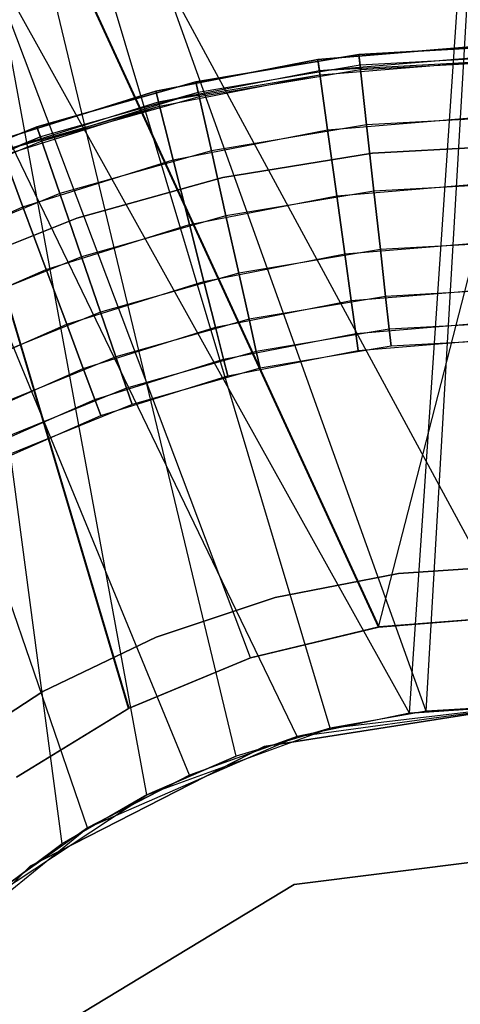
# Model space of a CAD drawing. Extents: x 0.1 to 12.1, y -6 to 6.
# Tile 69 of 181: x 5.885 to 6.042, y 0.193 to 0.545. Entities that reach past the tile are written whole.
import ezdxf

# ---------------------------------------------------------------- set-up
doc = ezdxf.new("R2010")
doc.units = 0
doc.header["$LTSCALE"] = 2.54
doc.layers.get('0').update_dxf_attribs({"linetype": 'CONTINUOUS'})

# ---------------------------------------------------------------- blocks, each defined once
blk = doc.blocks.new('DROPS_COLOR_C_STL')
at = {"color": 0}
for p, q in [((5.92376, 0.29894, 26.50665), (5.73521, 0.93168, 26.4994)), ((5.96734, 0.317, 26.50748), (5.73521, 0.93168, 26.4994)), ((5.92376, 0.29894, 26.50665), (5.73521, 0.93168, 26.4994)), ((5.96734, 0.317, 26.50748), (5.73521, 0.93168, 26.4994)), ((6.01297, 0.32797, 26.50801), (5.73521, 0.93168, 26.4994)), ((6.01297, 0.32797, 26.50801), (5.73521, 0.93168, 26.4994)), ((6.06005, 0.33169, 14.5082), (5.73521, 0.93168, 14.51699)), ((6.06005, 0.33169, 14.5082), (5.73521, 0.93168, 14.51699)), ((6.01329, 0.32802, 14.50838), (5.73521, 0.93168, 14.51699)), ((6.01329, 0.32802, 14.50838), (5.73521, 0.93168, 14.51699)), ((5.96734, 0.317, 14.50891), (5.73521, 0.93168, 14.51699)), ((5.924, 0.29907, 14.50974), (5.73521, 0.93168, 14.51699)), ((5.96734, 0.317, 14.50891), (5.73521, 0.93168, 14.51699)), ((5.924, 0.29907, 14.50974), (5.73521, 0.93168, 14.51699)), ((6.01297, 0.32797, 26.50801), (6.16837, 0.93168, 26.50722)), ((6.01297, 0.32797, 26.50801), (6.16837, 0.93168, 26.50722)), ((6.02406, 0.29721, 26.52127), (5.68816, 0.9, 26.53297)), ((6.02406, 0.29721, 26.52127), (5.68816, 0.9, 26.53297)), ((5.98397, 0.28888, 26.52167), (5.68816, 0.9, 26.53297)), ((5.94546, 0.27519, 26.52232), (5.68816, 0.9, 26.53297)), ((5.98397, 0.28888, 26.52167), (5.68816, 0.9, 26.53297)), ((5.94546, 0.27519, 26.52232), (5.68816, 0.9, 26.53297)), ((5.90903, 0.25633, 26.52315), (5.68816, 0.9, 26.53297)), ((5.90903, 0.25633, 26.52315), (5.68816, 0.9, 26.53297)), ((6.03009, 0.29797, 35.52583), (5.81374, 0.9, 35.53357)), ((5.99572, 0.29191, 35.52628), (5.81374, 0.9, 35.53357)), ((6.03009, 0.29797, 35.52583), (5.81374, 0.9, 35.53357)), ((5.99572, 0.29191, 35.52628), (5.81374, 0.9, 35.53357)), ((5.96223, 0.28188, 35.527), (5.81374, 0.9, 35.53357)), ((5.96223, 0.28188, 35.527), (5.81374, 0.9, 35.53357)), ((5.93027, 0.26809, 35.52795), (5.81374, 0.9, 35.53357)), ((5.89998, 0.2506, 35.52908), (5.81374, 0.9, 35.53357)), ((5.93027, 0.26809, 35.52795), (5.81374, 0.9, 35.53357)), ((5.89998, 0.2506, 35.52908), (5.81374, 0.9, 35.53357)), ((6.02406, 0.29721, 26.52127), (6.06491, 0.9, 26.52113)), ((6.02406, 0.29721, 26.52127), (6.06491, 0.9, 26.52113)), ((6.03009, 0.29797, 35.52583), (6.06491, 0.9, 35.52568)), ((6.03009, 0.29797, 35.52583), (6.06491, 0.9, 35.52568)), ((6.05015, 0.5353, 11), (5.99135, 0.53042, 11)), ((5.99135, 0.53042, 11.1), (6.05015, 0.5353, 11.1)), ((6.05015, 0.5353, 10.889), (5.99135, 0.53042, 10.889)), ((5.99135, 0.53042, 11.1), (6.05015, 0.5353, 11.1)), ((6.05015, 0.5353, 10.889), (5.99135, 0.53042, 10.889)), ((5.99135, 0.53042, 10.989), (6.05015, 0.5353, 10.989)), ((5.99135, 0.53042, 10.989), (6.05015, 0.5353, 10.989)), ((6.05015, 0.5353, 11), (5.99135, 0.53042, 11)), ((6.006, 0.53225, 164.4), (6.06491, 0.5355, 164.4)), ((6.06491, 0.5355, 164.3), (6.006, 0.53225, 164.3)), ((6.006, 0.53225, 164.511), (6.06491, 0.5355, 164.511)), ((6.06491, 0.5355, 164.3), (6.006, 0.53225, 164.3)), ((6.006, 0.53225, 164.511), (6.06491, 0.5355, 164.511)), ((6.06491, 0.5355, 164.411), (6.006, 0.53225, 164.411)), ((6.06491, 0.5355, 164.411), (6.006, 0.53225, 164.411)), ((6.006, 0.53225, 164.4), (6.06491, 0.5355, 164.4)), ((5.99135, 0.53042, 11), (5.93345, 0.51911, 11)), ((5.93345, 0.51911, 11.1), (5.99135, 0.53042, 11.1)), ((5.99135, 0.53042, 10.889), (5.93345, 0.51911, 10.889)), ((5.93345, 0.51911, 11.1), (5.99135, 0.53042, 11.1)), ((5.99135, 0.53042, 10.889), (5.93345, 0.51911, 10.889)), ((5.93345, 0.51911, 10.989), (5.99135, 0.53042, 10.989)), ((5.93345, 0.51911, 10.989), (5.99135, 0.53042, 10.989)), ((5.99135, 0.53042, 11), (5.93345, 0.51911, 11)), ((5.9478, 0.52254, 164.4), (6.006, 0.53225, 164.4)), ((6.006, 0.53225, 164.3), (5.9478, 0.52254, 164.3)), ((5.9478, 0.52254, 164.511), (6.006, 0.53225, 164.511)), ((6.006, 0.53225, 164.3), (5.9478, 0.52254, 164.3)), ((5.9478, 0.52254, 164.511), (6.006, 0.53225, 164.511)), ((6.006, 0.53225, 164.411), (5.9478, 0.52254, 164.411)), ((6.006, 0.53225, 164.411), (5.9478, 0.52254, 164.411)), ((5.9478, 0.52254, 164.4), (6.006, 0.53225, 164.4)), ((5.99482, 0.50542, 11.09694), (5.99135, 0.53042, 11.1)), ((5.99482, 0.50542, 11.09694), (5.99135, 0.53042, 11.1)), ((5.99135, 0.53042, 10.889), (5.99482, 0.50542, 10.89207)), ((5.99135, 0.53042, 10.889), (5.99482, 0.50542, 10.89207)), ((5.99189, 0.52657, 10.99061), (5.99135, 0.53042, 10.989)), ((5.99189, 0.52657, 10.99061), (5.99135, 0.53042, 10.989)), ((5.99135, 0.53042, 11), (5.99189, 0.52657, 10.99839)), ((5.99135, 0.53042, 11), (5.99189, 0.52657, 10.99839)), ((5.99189, 0.52657, 10.99061), (6.05026, 0.53141, 10.99061)), ((5.99189, 0.52657, 10.99061), (6.05026, 0.53141, 10.99061)), ((5.99189, 0.52657, 10.99839), (6.05026, 0.53141, 10.99839)), ((5.99189, 0.52657, 10.99839), (6.05026, 0.53141, 10.99839)), ((6.00877, 0.50716, 164.30306), (6.006, 0.53225, 164.3)), ((6.00877, 0.50716, 164.30306), (6.006, 0.53225, 164.3)), ((6.006, 0.53225, 164.511), (6.00877, 0.50716, 164.50793)), ((6.006, 0.53225, 164.511), (6.00877, 0.50716, 164.50793)), ((6.006, 0.53225, 164.411), (6.00642, 0.52838, 164.40939)), ((6.006, 0.53225, 164.411), (6.00642, 0.52838, 164.40939)), ((6.00642, 0.52838, 164.40161), (6.006, 0.53225, 164.4)), ((6.00642, 0.52838, 164.40161), (6.006, 0.53225, 164.4)), ((6.06491, 0.53161, 164.40939), (6.00642, 0.52838, 164.40939)), ((6.06491, 0.53161, 164.40939), (6.00642, 0.52838, 164.40939)), ((6.06491, 0.53161, 164.40161), (6.00642, 0.52838, 164.40161)), ((6.00642, 0.52838, 164.40939), (5.94865, 0.51874, 164.40939)), ((6.00642, 0.52838, 164.40939), (5.94865, 0.51874, 164.40939)), ((6.00642, 0.52838, 164.40161), (5.94865, 0.51874, 164.40161)), ((6.00642, 0.52838, 164.40161), (5.94865, 0.51874, 164.40161)), ((5.99189, 0.52657, 10.99839), (6.0503, 0.5298, 10.9945)), ((5.99211, 0.52498, 10.9945), (6.0503, 0.5298, 10.9945)), ((6.00642, 0.52838, 164.40939), (6.0066, 0.52678, 164.40551)), ((6.00642, 0.52838, 164.40939), (6.0066, 0.52678, 164.40551)), ((6.0066, 0.52678, 164.40551), (6.00642, 0.52838, 164.40161)), ((6.06491, 0.53, 164.40551), (6.0066, 0.52678, 164.40551)), ((5.9344, 0.51534, 10.99061), (5.99189, 0.52657, 10.99061)), ((5.9344, 0.51534, 10.99061), (5.99189, 0.52657, 10.99061)), ((5.9344, 0.51534, 10.99839), (5.99189, 0.52657, 10.99839)), ((5.9344, 0.51534, 10.99839), (5.99189, 0.52657, 10.99839)), ((5.9344, 0.51534, 10.99839), (5.99211, 0.52498, 10.9945)), ((5.9348, 0.51378, 10.9945), (5.99211, 0.52498, 10.9945)), ((6.0066, 0.52678, 164.40551), (5.94901, 0.51717, 164.40551)), ((6.0066, 0.52678, 164.40551), (5.94901, 0.51717, 164.40551)), ((5.99211, 0.52498, 10.9945), (5.99189, 0.52657, 10.99061)), ((5.99211, 0.52498, 10.9945), (5.99189, 0.52657, 10.99061)), ((5.99189, 0.52657, 10.99839), (5.99211, 0.52498, 10.9945)), ((5.89103, 0.50649, 164.4), (5.9478, 0.52254, 164.4)), ((5.9478, 0.52254, 164.3), (5.89103, 0.50649, 164.3)), ((5.89103, 0.50649, 164.511), (5.9478, 0.52254, 164.511)), ((5.9478, 0.52254, 164.3), (5.89103, 0.50649, 164.3)), ((5.89103, 0.50649, 164.511), (5.9478, 0.52254, 164.511)), ((5.9478, 0.52254, 164.411), (5.89103, 0.50649, 164.411)), ((5.9478, 0.52254, 164.411), (5.89103, 0.50649, 164.411)), ((5.89103, 0.50649, 164.4), (5.9478, 0.52254, 164.4)), ((5.95332, 0.4979, 164.30306), (5.9478, 0.52254, 164.3)), ((5.95332, 0.4979, 164.30306), (5.9478, 0.52254, 164.3)), ((5.9478, 0.52254, 164.511), (5.95332, 0.4979, 164.50793)), ((5.9478, 0.52254, 164.511), (5.95332, 0.4979, 164.50793)), ((5.94865, 0.51874, 164.40939), (5.9478, 0.52254, 164.411)), ((5.94865, 0.51874, 164.40939), (5.9478, 0.52254, 164.411)), ((5.9478, 0.52254, 164.4), (5.94865, 0.51874, 164.40161)), ((5.9478, 0.52254, 164.4), (5.94865, 0.51874, 164.40161)), ((5.93345, 0.51911, 11), (5.87714, 0.5015, 11)), ((5.87714, 0.5015, 11.1), (5.93345, 0.51911, 11.1)), ((5.93345, 0.51911, 10.889), (5.87714, 0.5015, 10.889)), ((5.87714, 0.5015, 11.1), (5.93345, 0.51911, 11.1)), ((5.93345, 0.51911, 10.889), (5.87714, 0.5015, 10.889)), ((5.87714, 0.5015, 10.989), (5.93345, 0.51911, 10.989)), ((5.87714, 0.5015, 10.989), (5.93345, 0.51911, 10.989)), ((5.93345, 0.51911, 11), (5.87714, 0.5015, 11)), ((5.94865, 0.51874, 164.40939), (5.89229, 0.50281, 164.40939)), ((5.94865, 0.51874, 164.40939), (5.89229, 0.50281, 164.40939)), ((5.94865, 0.51874, 164.40161), (5.89229, 0.50281, 164.40161)), ((5.94865, 0.51874, 164.40161), (5.89229, 0.50281, 164.40161)), ((5.94865, 0.51874, 164.40161), (5.89282, 0.50128, 164.40551)), ((5.94901, 0.51717, 164.40551), (5.89282, 0.50128, 164.40551)), ((5.93965, 0.49464, 11.09694), (5.93345, 0.51911, 11.1)), ((5.93965, 0.49464, 11.09694), (5.93345, 0.51911, 11.1)), ((5.93345, 0.51911, 10.889), (5.93965, 0.49464, 10.89207)), ((5.93345, 0.51911, 10.889), (5.93965, 0.49464, 10.89207)), ((5.9344, 0.51534, 10.99061), (5.93345, 0.51911, 10.989)), ((5.9344, 0.51534, 10.99061), (5.93345, 0.51911, 10.989)), ((5.93345, 0.51911, 11), (5.9344, 0.51534, 10.99839)), ((5.93345, 0.51911, 11), (5.9344, 0.51534, 10.99839)), ((5.94901, 0.51717, 164.40551), (5.94865, 0.51874, 164.40939)), ((5.94901, 0.51717, 164.40551), (5.94865, 0.51874, 164.40939)), ((5.94865, 0.51874, 164.40161), (5.94901, 0.51717, 164.40551)), ((5.8785, 0.49786, 10.99061), (5.9344, 0.51534, 10.99061)), ((5.8785, 0.49786, 10.99061), (5.9344, 0.51534, 10.99061)), ((5.8785, 0.49786, 10.99839), (5.9344, 0.51534, 10.99839)), ((5.8785, 0.49786, 10.99839), (5.9344, 0.51534, 10.99839)), ((5.8785, 0.49786, 10.99839), (5.9348, 0.51378, 10.9945)), ((5.87907, 0.49635, 10.9945), (5.9348, 0.51378, 10.9945)), ((5.9348, 0.51378, 10.9945), (5.9344, 0.51534, 10.99061)), ((5.9348, 0.51378, 10.9945), (5.9344, 0.51534, 10.99061)), ((5.9344, 0.51534, 10.99839), (5.9348, 0.51378, 10.9945)), ((5.99482, 0.50542, 11.09694), (6.05085, 0.51006, 11.09694)), ((5.99482, 0.50542, 11.09694), (6.05085, 0.51006, 11.09694)), ((5.99482, 0.50542, 10.89207), (6.05085, 0.51006, 10.89207)), ((5.99482, 0.50542, 10.89207), (6.05085, 0.51006, 10.89207)), ((6.06491, 0.51025, 164.30306), (6.00877, 0.50716, 164.30306)), ((6.06491, 0.51025, 164.30306), (6.00877, 0.50716, 164.30306)), ((6.06491, 0.51025, 164.50793), (6.00877, 0.50716, 164.50793)), ((6.06491, 0.51025, 164.50793), (6.00877, 0.50716, 164.50793)), ((5.83637, 0.48428, 164.4), (5.89103, 0.50649, 164.4)), ((5.89103, 0.50649, 164.3), (5.83637, 0.48428, 164.3)), ((5.83637, 0.48428, 164.511), (5.89103, 0.50649, 164.511)), ((5.89103, 0.50649, 164.3), (5.83637, 0.48428, 164.3)), ((5.83637, 0.48428, 164.511), (5.89103, 0.50649, 164.511)), ((5.89103, 0.50649, 164.411), (5.83637, 0.48428, 164.411)), ((5.89103, 0.50649, 164.411), (5.83637, 0.48428, 164.411)), ((5.83637, 0.48428, 164.4), (5.89103, 0.50649, 164.4)), ((5.89923, 0.48261, 164.30306), (5.89103, 0.50649, 164.3)), ((5.89923, 0.48261, 164.30306), (5.89103, 0.50649, 164.3)), ((5.89103, 0.50649, 164.511), (5.89923, 0.48261, 164.50793)), ((5.89103, 0.50649, 164.511), (5.89923, 0.48261, 164.50793)), ((5.89229, 0.50281, 164.40939), (5.89103, 0.50649, 164.411)), ((5.89229, 0.50281, 164.40939), (5.89103, 0.50649, 164.411)), ((5.89103, 0.50649, 164.4), (5.89229, 0.50281, 164.40161)), ((5.89103, 0.50649, 164.4), (5.89229, 0.50281, 164.40161)), ((6.00877, 0.50716, 164.30306), (5.95332, 0.4979, 164.30306)), ((6.00877, 0.50716, 164.30306), (5.95332, 0.4979, 164.30306)), ((6.00877, 0.50716, 164.50793), (5.95332, 0.4979, 164.50793)), ((6.00877, 0.50716, 164.50793), (5.95332, 0.4979, 164.50793)), ((6.01139, 0.48352, 164.31208), (6.00877, 0.50716, 164.30306)), ((6.01139, 0.48352, 164.31208), (6.00877, 0.50716, 164.30306)), ((6.00877, 0.50716, 164.50793), (6.01139, 0.48352, 164.49891)), ((6.00877, 0.50716, 164.50793), (6.01139, 0.48352, 164.49891)), ((5.89229, 0.50281, 164.40939), (5.83803, 0.48077, 164.40939)), ((5.89229, 0.50281, 164.40939), (5.83803, 0.48077, 164.40939)), ((5.89229, 0.50281, 164.40161), (5.83803, 0.48077, 164.40161)), ((5.89229, 0.50281, 164.40161), (5.83803, 0.48077, 164.40161)), ((5.89229, 0.50281, 164.40161), (5.83871, 0.47931, 164.40551)), ((5.89282, 0.50128, 164.40551), (5.89229, 0.50281, 164.40939)), ((5.89282, 0.50128, 164.40551), (5.89229, 0.50281, 164.40939)), ((5.89229, 0.50281, 164.40161), (5.89282, 0.50128, 164.40551)), ((5.93965, 0.49464, 11.09694), (5.99482, 0.50542, 11.09694)), ((5.93965, 0.49464, 11.09694), (5.99482, 0.50542, 11.09694)), ((5.93965, 0.49464, 10.89207), (5.99482, 0.50542, 10.89207)), ((5.93965, 0.49464, 10.89207), (5.99482, 0.50542, 10.89207)), ((5.99809, 0.48186, 11.08792), (5.99482, 0.50542, 11.09694)), ((5.99809, 0.48186, 11.08792), (5.99482, 0.50542, 11.09694)), ((5.99482, 0.50542, 10.89207), (5.99809, 0.48186, 10.90108)), ((5.99482, 0.50542, 10.89207), (5.99809, 0.48186, 10.90108)), ((5.89282, 0.50128, 164.40551), (5.83871, 0.47931, 164.40551)), ((5.88599, 0.47786, 11.09694), (5.87714, 0.5015, 11.1)), ((5.88599, 0.47786, 11.09694), (5.87714, 0.5015, 11.1)), ((5.87714, 0.5015, 10.889), (5.88599, 0.47786, 10.89207)), ((5.87714, 0.5015, 10.889), (5.88599, 0.47786, 10.89207)), ((6.06491, 0.5, 35.52113), (6.01085, 0.49707, 35.52113)), ((6.01085, 0.49707, 32.52113), (6.06491, 0.5, 32.52113)), ((6.06491, 0.5, 35.52113), (6.01085, 0.49707, 35.52113)), ((6.01085, 0.49707, 32.52113), (6.06491, 0.5, 32.52113)), ((6.06491, 0.5, 15.10455), (6.01085, 0.49707, 15.10455)), ((6.01085, 0.49707, 12.10455), (6.06491, 0.5, 12.10455)), ((6.06491, 0.5, 15.10455), (6.01085, 0.49707, 15.10455)), ((6.01085, 0.49707, 12.10455), (6.06491, 0.5, 12.10455)), ((5.95332, 0.4979, 164.30306), (5.89923, 0.48261, 164.30306)), ((5.95332, 0.4979, 164.30306), (5.89923, 0.48261, 164.30306)), ((5.95332, 0.4979, 164.50793), (5.89923, 0.48261, 164.50793)), ((5.95332, 0.4979, 164.50793), (5.89923, 0.48261, 164.50793)), ((5.95852, 0.4747, 164.31208), (5.95332, 0.4979, 164.30306)), ((5.95852, 0.4747, 164.31208), (5.95332, 0.4979, 164.30306)), ((5.95332, 0.4979, 164.50793), (5.95852, 0.4747, 164.49891)), ((5.95332, 0.4979, 164.50793), (5.95852, 0.4747, 164.49891)), ((6.01085, 0.49707, 35.52113), (5.95742, 0.48831, 35.52113)), ((5.95742, 0.48831, 32.52113), (6.01085, 0.49707, 32.52113)), ((6.01085, 0.49707, 35.52113), (5.95742, 0.48831, 35.52113)), ((5.95742, 0.48831, 32.52113), (6.01085, 0.49707, 32.52113)), ((6.01085, 0.49707, 15.10455), (5.95742, 0.48831, 15.10455)), ((5.95742, 0.48831, 12.10455), (6.01085, 0.49707, 12.10455)), ((6.01085, 0.49707, 15.10455), (5.95742, 0.48831, 15.10455)), ((5.95742, 0.48831, 12.10455), (6.01085, 0.49707, 12.10455)), ((6.01085, 0.49707, 35.52113), (6.01085, 0.49707, 32.52113)), ((6.01085, 0.49707, 35.52113), (6.01085, 0.49707, 32.52113)), ((6.01085, 0.49707, 15.10455), (6.01085, 0.49707, 12.10455)), ((6.01085, 0.49707, 15.10455), (6.01085, 0.49707, 12.10455)), ((5.88599, 0.47786, 11.09694), (5.93965, 0.49464, 11.09694)), ((5.88599, 0.47786, 11.09694), (5.93965, 0.49464, 11.09694)), ((5.88599, 0.47786, 10.89207), (5.93965, 0.49464, 10.89207)), ((5.88599, 0.47786, 10.89207), (5.93965, 0.49464, 10.89207)), ((5.94548, 0.47159, 11.08792), (5.93965, 0.49464, 11.09694)), ((5.94548, 0.47159, 11.08792), (5.93965, 0.49464, 11.09694)), ((5.93965, 0.49464, 10.89207), (5.94548, 0.47159, 10.90108)), ((5.93965, 0.49464, 10.89207), (5.94548, 0.47159, 10.90108)), ((5.95742, 0.48831, 35.52113), (5.90526, 0.47383, 35.52113)), ((5.90526, 0.47383, 32.52113), (5.95742, 0.48831, 32.52113)), ((5.95742, 0.48831, 35.52113), (5.90526, 0.47383, 35.52113)), ((5.90526, 0.47383, 32.52113), (5.95742, 0.48831, 32.52113)), ((5.95742, 0.48831, 15.10455), (5.90526, 0.47383, 15.10455)), ((5.90526, 0.47383, 12.10455), (5.95742, 0.48831, 12.10455)), ((5.95742, 0.48831, 15.10455), (5.90526, 0.47383, 15.10455)), ((5.90526, 0.47383, 12.10455), (5.95742, 0.48831, 12.10455)), ((5.95742, 0.48831, 35.52113), (5.95742, 0.48831, 32.52113)), ((5.95742, 0.48831, 35.52113), (5.95742, 0.48831, 32.52113)), ((5.95742, 0.48831, 15.10455), (5.95742, 0.48831, 12.10455)), ((5.95742, 0.48831, 15.10455), (5.95742, 0.48831, 12.10455)), ((5.99809, 0.48186, 11.08792), (6.0515, 0.48629, 11.08792)), ((5.99809, 0.48186, 11.08792), (6.0515, 0.48629, 11.08792)), ((5.99809, 0.48186, 10.90108), (6.0515, 0.48629, 10.90108)), ((5.99809, 0.48186, 10.90108), (6.0515, 0.48629, 10.90108)), ((6.06491, 0.48647, 164.31208), (6.01139, 0.48352, 164.31208)), ((6.06491, 0.48647, 164.31208), (6.01139, 0.48352, 164.31208)), ((6.06491, 0.48647, 164.49891), (6.01139, 0.48352, 164.49891)), ((6.06491, 0.48647, 164.49891), (6.01139, 0.48352, 164.49891)), ((5.89923, 0.48261, 164.30306), (5.84714, 0.46145, 164.30306)), ((5.89923, 0.48261, 164.30306), (5.84714, 0.46145, 164.30306)), ((5.89923, 0.48261, 164.50793), (5.84714, 0.46145, 164.50793)), ((5.89923, 0.48261, 164.50793), (5.84714, 0.46145, 164.50793)), ((5.90695, 0.46011, 164.31208), (5.89923, 0.48261, 164.30306)), ((5.90695, 0.46011, 164.31208), (5.89923, 0.48261, 164.30306)), ((5.89923, 0.48261, 164.50793), (5.90695, 0.46011, 164.49891)), ((5.89923, 0.48261, 164.50793), (5.90695, 0.46011, 164.49891)), ((5.94548, 0.47159, 11.08792), (5.99809, 0.48186, 11.08792)), ((5.94548, 0.47159, 11.08792), (5.99809, 0.48186, 11.08792)), ((5.94548, 0.47159, 10.90108), (5.99809, 0.48186, 10.90108)), ((5.94548, 0.47159, 10.90108), (5.99809, 0.48186, 10.90108)), ((6.01139, 0.48352, 164.31208), (5.95852, 0.4747, 164.31208)), ((6.01139, 0.48352, 164.31208), (5.95852, 0.4747, 164.31208)), ((6.01139, 0.48352, 164.49891), (5.95852, 0.4747, 164.49891)), ((6.01139, 0.48352, 164.49891), (5.95852, 0.4747, 164.49891)), ((6.00096, 0.46113, 11.07347), (5.99809, 0.48186, 11.08792)), ((6.00096, 0.46113, 11.07347), (5.99809, 0.48186, 11.08792)), ((5.99809, 0.48186, 10.90108), (6.00096, 0.46113, 10.91553)), ((5.99809, 0.48186, 10.90108), (6.00096, 0.46113, 10.91553)), ((6.01369, 0.46272, 164.32654), (6.01139, 0.48352, 164.31208)), ((6.01369, 0.46272, 164.32654), (6.01139, 0.48352, 164.31208)), ((6.01139, 0.48352, 164.49891), (6.01369, 0.46272, 164.48447)), ((6.01139, 0.48352, 164.49891), (6.01369, 0.46272, 164.48447)), ((5.83451, 0.45527, 11.09694), (5.88599, 0.47786, 11.09694)), ((5.83451, 0.45527, 11.09694), (5.88599, 0.47786, 11.09694)), ((5.83451, 0.45527, 10.89207), (5.88599, 0.47786, 10.89207)), ((5.83451, 0.45527, 10.89207), (5.88599, 0.47786, 10.89207)), ((5.89433, 0.45559, 11.08792), (5.88599, 0.47786, 11.09694)), ((5.89433, 0.45559, 11.08792), (5.88599, 0.47786, 11.09694)), ((5.88599, 0.47786, 10.89207), (5.89433, 0.45559, 10.90108)), ((5.88599, 0.47786, 10.89207), (5.89433, 0.45559, 10.90108)), ((5.95852, 0.4747, 164.31208), (5.90695, 0.46011, 164.31208)), ((5.95852, 0.4747, 164.31208), (5.90695, 0.46011, 164.31208)), ((5.95852, 0.4747, 164.49891), (5.90695, 0.46011, 164.49891)), ((5.95852, 0.4747, 164.49891), (5.90695, 0.46011, 164.49891)), ((5.9631, 0.45427, 164.32654), (5.95852, 0.4747, 164.31208)), ((5.9631, 0.45427, 164.32654), (5.95852, 0.4747, 164.31208)), ((5.95852, 0.4747, 164.49891), (5.9631, 0.45427, 164.48447)), ((5.95852, 0.4747, 164.49891), (5.9631, 0.45427, 164.48447)), ((5.90526, 0.47383, 35.52113), (5.85496, 0.45379, 35.52113)), ((5.85496, 0.45379, 32.52113), (5.90526, 0.47383, 32.52113)), ((5.90526, 0.47383, 35.52113), (5.85496, 0.45379, 35.52113)), ((5.85496, 0.45379, 32.52113), (5.90526, 0.47383, 32.52113)), ((5.90526, 0.47383, 15.10455), (5.85496, 0.45379, 15.10455)), ((5.85496, 0.45379, 12.10455), (5.90526, 0.47383, 12.10455)), ((5.90526, 0.47383, 15.10455), (5.85496, 0.45379, 15.10455)), ((5.85496, 0.45379, 12.10455), (5.90526, 0.47383, 12.10455)), ((5.89433, 0.45559, 11.08792), (5.94548, 0.47159, 11.08792)), ((5.89433, 0.45559, 11.08792), (5.94548, 0.47159, 11.08792)), ((5.89433, 0.45559, 10.90108), (5.94548, 0.47159, 10.90108)), ((5.89433, 0.45559, 10.90108), (5.94548, 0.47159, 10.90108)), ((5.90526, 0.47383, 35.52113), (5.90526, 0.47383, 32.52113)), ((5.90526, 0.47383, 35.52113), (5.90526, 0.47383, 32.52113)), ((5.90526, 0.47383, 15.10455), (5.90526, 0.47383, 12.10455)), ((5.90526, 0.47383, 15.10455), (5.90526, 0.47383, 12.10455)), ((5.95062, 0.4513, 11.07347), (5.94548, 0.47159, 11.08792)), ((5.95062, 0.4513, 11.07347), (5.94548, 0.47159, 11.08792)), ((5.94548, 0.47159, 10.90108), (5.95062, 0.4513, 10.91553)), ((5.94548, 0.47159, 10.90108), (5.95062, 0.4513, 10.91553)), ((6.00096, 0.46113, 11.07347), (6.05208, 0.46536, 11.07347)), ((6.00096, 0.46113, 11.07347), (6.05208, 0.46536, 11.07347)), ((6.00096, 0.46113, 10.91553), (6.05208, 0.46536, 10.91553)), ((6.00096, 0.46113, 10.91553), (6.05208, 0.46536, 10.91553)), ((6.06491, 0.46554, 164.32654), (6.01369, 0.46272, 164.32654)), ((6.06491, 0.46554, 164.32654), (6.01369, 0.46272, 164.32654)), ((6.06491, 0.46554, 164.48447), (6.01369, 0.46272, 164.48447)), ((6.06491, 0.46554, 164.48447), (6.01369, 0.46272, 164.48447)), ((5.95062, 0.4513, 11.07347), (6.00096, 0.46113, 11.07347)), ((5.95062, 0.4513, 11.07347), (6.00096, 0.46113, 11.07347)), ((5.95062, 0.4513, 10.91553), (6.00096, 0.46113, 10.91553)), ((5.95062, 0.4513, 10.91553), (6.00096, 0.46113, 10.91553)), ((6.01369, 0.46272, 164.32654), (5.9631, 0.45427, 164.32654)), ((6.01369, 0.46272, 164.32654), (5.9631, 0.45427, 164.32654)), ((6.01369, 0.46272, 164.48447), (5.9631, 0.45427, 164.48447)), ((6.01369, 0.46272, 164.48447), (5.9631, 0.45427, 164.48447)), ((6.00328, 0.44442, 11.05443), (6.00096, 0.46113, 11.07347)), ((6.00328, 0.44442, 11.05443), (6.00096, 0.46113, 11.07347)), ((6.00096, 0.46113, 10.91553), (6.00328, 0.44442, 10.93457)), ((6.00096, 0.46113, 10.91553), (6.00328, 0.44442, 10.93457)), ((6.01555, 0.44595, 164.34557), (6.01369, 0.46272, 164.32654)), ((6.01555, 0.44595, 164.34557), (6.01369, 0.46272, 164.32654)), ((6.01369, 0.46272, 164.48447), (6.01555, 0.44595, 164.46543)), ((6.01369, 0.46272, 164.48447), (6.01555, 0.44595, 164.46543)), ((5.90695, 0.46011, 164.31208), (5.85729, 0.43994, 164.31208)), ((5.90695, 0.46011, 164.31208), (5.85729, 0.43994, 164.31208)), ((5.90695, 0.46011, 164.49891), (5.85729, 0.43994, 164.49891)), ((5.90695, 0.46011, 164.49891), (5.85729, 0.43994, 164.49891)), ((5.91375, 0.44032, 164.32654), (5.90695, 0.46011, 164.31208)), ((5.91375, 0.44032, 164.32654), (5.90695, 0.46011, 164.31208)), ((5.90695, 0.46011, 164.49891), (5.91375, 0.44032, 164.48447)), ((5.90695, 0.46011, 164.49891), (5.91375, 0.44032, 164.48447)), ((5.84525, 0.43406, 11.08792), (5.89433, 0.45559, 11.08792)), ((5.84525, 0.43406, 11.08792), (5.89433, 0.45559, 11.08792)), ((5.84525, 0.43406, 10.90108), (5.89433, 0.45559, 10.90108)), ((5.84525, 0.43406, 10.90108), (5.89433, 0.45559, 10.90108)), ((5.90167, 0.43598, 11.07347), (5.89433, 0.45559, 11.08792)), ((5.90167, 0.43598, 11.07347), (5.89433, 0.45559, 11.08792)), ((5.89433, 0.45559, 10.90108), (5.90167, 0.43598, 10.91553)), ((5.89433, 0.45559, 10.90108), (5.90167, 0.43598, 10.91553)), ((5.9631, 0.45427, 164.32654), (5.91375, 0.44032, 164.32654)), ((5.9631, 0.45427, 164.32654), (5.91375, 0.44032, 164.32654)), ((5.9631, 0.45427, 164.48447), (5.91375, 0.44032, 164.48447)), ((5.9631, 0.45427, 164.48447), (5.91375, 0.44032, 164.48447)), ((5.96679, 0.43782, 164.34557), (5.9631, 0.45427, 164.32654)), ((5.96679, 0.43782, 164.34557), (5.9631, 0.45427, 164.32654)), ((5.9631, 0.45427, 164.48447), (5.96679, 0.43782, 164.46543)), ((5.9631, 0.45427, 164.48447), (5.96679, 0.43782, 164.46543)), ((5.90167, 0.43598, 11.07347), (5.95062, 0.4513, 11.07347)), ((5.90167, 0.43598, 11.07347), (5.95062, 0.4513, 11.07347)), ((5.90167, 0.43598, 10.91553), (5.95062, 0.4513, 10.91553)), ((5.90167, 0.43598, 10.91553), (5.95062, 0.4513, 10.91553)), ((5.95476, 0.43495, 11.05443), (5.95062, 0.4513, 11.07347)), ((5.95476, 0.43495, 11.05443), (5.95062, 0.4513, 11.07347)), ((5.95062, 0.4513, 10.91553), (5.95476, 0.43495, 10.93457)), ((5.95062, 0.4513, 10.91553), (5.95476, 0.43495, 10.93457)), ((6.00328, 0.44442, 11.05443), (6.05254, 0.4485, 11.05443)), ((6.00328, 0.44442, 11.05443), (6.05254, 0.4485, 11.05443)), ((6.00328, 0.44442, 10.93457), (6.05254, 0.4485, 10.93457)), ((6.00328, 0.44442, 10.93457), (6.05254, 0.4485, 10.93457)), ((6.06491, 0.44868, 164.34557), (6.01555, 0.44595, 164.34557)), ((6.06491, 0.44868, 164.34557), (6.01555, 0.44595, 164.34557)), ((6.06491, 0.44868, 164.46543), (6.01555, 0.44595, 164.46543)), ((6.06491, 0.44868, 164.46543), (6.01555, 0.44595, 164.46543)), ((5.95476, 0.43495, 11.05443), (6.00328, 0.44442, 11.05443)), ((5.95476, 0.43495, 11.05443), (6.00328, 0.44442, 11.05443)), ((5.95476, 0.43495, 10.93457), (6.00328, 0.44442, 10.93457)), ((5.95476, 0.43495, 10.93457), (6.00328, 0.44442, 10.93457)), ((6.01555, 0.44595, 164.34557), (5.96679, 0.43782, 164.34557)), ((6.01555, 0.44595, 164.34557), (5.96679, 0.43782, 164.34557)), ((6.01555, 0.44595, 164.46543), (5.96679, 0.43782, 164.46543)), ((6.01555, 0.44595, 164.46543), (5.96679, 0.43782, 164.46543)), ((6.0049, 0.43272, 11.03191), (6.00328, 0.44442, 11.05443)), ((6.0049, 0.43272, 11.03191), (6.00328, 0.44442, 11.05443)), ((6.00328, 0.44442, 10.93457), (6.0049, 0.43272, 10.95709)), ((6.00328, 0.44442, 10.93457), (6.0049, 0.43272, 10.95709)), ((6.01685, 0.4342, 164.36809), (6.01555, 0.44595, 164.34557)), ((6.01685, 0.4342, 164.36809), (6.01555, 0.44595, 164.34557)), ((6.01555, 0.44595, 164.46543), (6.01685, 0.4342, 164.44291)), ((6.01555, 0.44595, 164.46543), (6.01685, 0.4342, 164.44291)), ((5.91375, 0.44032, 164.32654), (5.86622, 0.42101, 164.32654)), ((5.91375, 0.44032, 164.32654), (5.86622, 0.42101, 164.32654)), ((5.91375, 0.44032, 164.48447), (5.86622, 0.42101, 164.48447)), ((5.91375, 0.44032, 164.48447), (5.86622, 0.42101, 164.48447)), ((5.91922, 0.42436, 164.34557), (5.91375, 0.44032, 164.32654)), ((5.91922, 0.42436, 164.34557), (5.91375, 0.44032, 164.32654)), ((5.91375, 0.44032, 164.48447), (5.91922, 0.42436, 164.46543)), ((5.91375, 0.44032, 164.48447), (5.91922, 0.42436, 164.46543)), ((5.8547, 0.41538, 11.07347), (5.90167, 0.43598, 11.07347)), ((5.8547, 0.41538, 11.07347), (5.90167, 0.43598, 11.07347)), ((5.8547, 0.41538, 10.91553), (5.90167, 0.43598, 10.91553)), ((5.8547, 0.41538, 10.91553), (5.90167, 0.43598, 10.91553)), ((5.90758, 0.42019, 11.05443), (5.90167, 0.43598, 11.07347)), ((5.90758, 0.42019, 11.05443), (5.90167, 0.43598, 11.07347)), ((5.90167, 0.43598, 10.91553), (5.90758, 0.42019, 10.93457)), ((5.90167, 0.43598, 10.91553), (5.90758, 0.42019, 10.93457)), ((5.96679, 0.43782, 164.34557), (5.91922, 0.42436, 164.34557)), ((5.96679, 0.43782, 164.34557), (5.91922, 0.42436, 164.34557)), ((5.96679, 0.43782, 164.46543), (5.91922, 0.42436, 164.46543)), ((5.96679, 0.43782, 164.46543), (5.91922, 0.42436, 164.46543)), ((5.96937, 0.42628, 164.36809), (5.96679, 0.43782, 164.34557)), ((5.96937, 0.42628, 164.36809), (5.96679, 0.43782, 164.34557)), ((5.96679, 0.43782, 164.46543), (5.96937, 0.42628, 164.44291)), ((5.96679, 0.43782, 164.46543), (5.96937, 0.42628, 164.44291)), ((6.0049, 0.43272, 11.03191), (6.05287, 0.43669, 11.03191)), ((6.0049, 0.43272, 11.03191), (6.05287, 0.43669, 11.03191)), ((6.0049, 0.43272, 10.95709), (6.05287, 0.43669, 10.95709)), ((6.0049, 0.43272, 10.95709), (6.05287, 0.43669, 10.95709)), ((6.06491, 0.43686, 164.36809), (6.01685, 0.4342, 164.36809)), ((6.06491, 0.43686, 164.36809), (6.01685, 0.4342, 164.36809)), ((6.06491, 0.43686, 164.44291), (6.01685, 0.4342, 164.44291)), ((6.06491, 0.43686, 164.44291), (6.01685, 0.4342, 164.44291)), ((5.90758, 0.42019, 11.05443), (5.95476, 0.43495, 11.05443)), ((5.90758, 0.42019, 11.05443), (5.95476, 0.43495, 11.05443)), ((5.90758, 0.42019, 10.93457), (5.95476, 0.43495, 10.93457)), ((5.90758, 0.42019, 10.93457), (5.95476, 0.43495, 10.93457)), ((5.95766, 0.42349, 11.03191), (5.95476, 0.43495, 11.05443)), ((5.95766, 0.42349, 11.03191), (5.95476, 0.43495, 11.05443)), ((5.95476, 0.43495, 10.93457), (5.95766, 0.42349, 10.95709)), ((5.95476, 0.43495, 10.93457), (5.95766, 0.42349, 10.95709)), ((5.95766, 0.42349, 11.03191), (6.0049, 0.43272, 11.03191)), ((5.95766, 0.42349, 11.03191), (6.0049, 0.43272, 11.03191)), ((5.95766, 0.42349, 10.95709), (6.0049, 0.43272, 10.95709)), ((5.95766, 0.42349, 10.95709), (6.0049, 0.43272, 10.95709)), ((6.01685, 0.4342, 164.36809), (5.96937, 0.42628, 164.36809)), ((6.01685, 0.4342, 164.36809), (5.96937, 0.42628, 164.36809)), ((6.01685, 0.4342, 164.44291), (5.96937, 0.42628, 164.44291)), ((6.01685, 0.4342, 164.44291), (5.96937, 0.42628, 164.44291)), ((6.00574, 0.42669, 11.00722), (6.0049, 0.43272, 11.03191)), ((6.00574, 0.42669, 11.00722), (6.0049, 0.43272, 11.03191)), ((6.0049, 0.43272, 10.95709), (6.00574, 0.42669, 10.98178)), ((6.0049, 0.43272, 10.95709), (6.00574, 0.42669, 10.98178)), ((6.01752, 0.42815, 164.39279), (6.01685, 0.4342, 164.36809)), ((6.01752, 0.42815, 164.39279), (6.01685, 0.4342, 164.36809)), ((6.01685, 0.4342, 164.44291), (6.01752, 0.42815, 164.41821)), ((6.01685, 0.4342, 164.44291), (6.01752, 0.42815, 164.41821)), ((6.00574, 0.42669, 11.00722), (6.05304, 0.43061, 11.00722)), ((6.00574, 0.42669, 10.98178), (6.05304, 0.43061, 10.98178)), ((6.00574, 0.42669, 11.00722), (6.05304, 0.43061, 11.00722)), ((6.00574, 0.42669, 10.98178), (6.05304, 0.43061, 10.98178)), ((6.06491, 0.43077, 164.39279), (6.01752, 0.42815, 164.39279)), ((6.06491, 0.43077, 164.39279), (6.01752, 0.42815, 164.39279)), ((6.06491, 0.43077, 164.41821), (6.01752, 0.42815, 164.41821)), ((6.06491, 0.43077, 164.41821), (6.01752, 0.42815, 164.41821)), ((5.96937, 0.42628, 164.36809), (5.92306, 0.41319, 164.36809)), ((5.96937, 0.42628, 164.36809), (5.92306, 0.41319, 164.36809)), ((5.96937, 0.42628, 164.44291), (5.92306, 0.41319, 164.44291)), ((5.96937, 0.42628, 164.44291), (5.92306, 0.41319, 164.44291)), ((5.95916, 0.41759, 11.00722), (6.00574, 0.42669, 11.00722)), ((5.95916, 0.41759, 10.98178), (6.00574, 0.42669, 10.98178)), ((5.95916, 0.41759, 11.00722), (6.00574, 0.42669, 11.00722)), ((5.95916, 0.41759, 10.98178), (6.00574, 0.42669, 10.98178)), ((5.97071, 0.42034, 164.39279), (5.96937, 0.42628, 164.36809)), ((5.97071, 0.42034, 164.39279), (5.96937, 0.42628, 164.36809)), ((5.96937, 0.42628, 164.44291), (5.97071, 0.42034, 164.41821)), ((5.96937, 0.42628, 164.44291), (5.97071, 0.42034, 164.41821)), ((6.01752, 0.42815, 164.39279), (5.97071, 0.42034, 164.39279)), ((6.01752, 0.42815, 164.41821), (5.97071, 0.42034, 164.41821)), ((6.01752, 0.42815, 164.39279), (5.97071, 0.42034, 164.39279)), ((6.01752, 0.42815, 164.41821), (5.97071, 0.42034, 164.41821)), ((6.00574, 0.42669, 10.98178), (6.00574, 0.42669, 11.00722)), ((6.00574, 0.42669, 10.98178), (6.00574, 0.42669, 11.00722)), ((6.01752, 0.42815, 164.41821), (6.01752, 0.42815, 164.39279)), ((6.01752, 0.42815, 164.41821), (6.01752, 0.42815, 164.39279)), ((5.91922, 0.42436, 164.34557), (5.87342, 0.40576, 164.34557)), ((5.91922, 0.42436, 164.34557), (5.87342, 0.40576, 164.34557)), ((5.91922, 0.42436, 164.46543), (5.87342, 0.40576, 164.46543)), ((5.91922, 0.42436, 164.46543), (5.87342, 0.40576, 164.46543)), ((5.91173, 0.40912, 11.03191), (5.95766, 0.42349, 11.03191)), ((5.91173, 0.40912, 11.03191), (5.95766, 0.42349, 11.03191)), ((5.91173, 0.40912, 10.95709), (5.95766, 0.42349, 10.95709)), ((5.91173, 0.40912, 10.95709), (5.95766, 0.42349, 10.95709)), ((5.92306, 0.41319, 164.36809), (5.91922, 0.42436, 164.34557)), ((5.92306, 0.41319, 164.36809), (5.91922, 0.42436, 164.34557)), ((5.91922, 0.42436, 164.46543), (5.92306, 0.41319, 164.44291)), ((5.91922, 0.42436, 164.46543), (5.92306, 0.41319, 164.44291)), ((5.95916, 0.41759, 11.00722), (5.95766, 0.42349, 11.03191)), ((5.95916, 0.41759, 11.00722), (5.95766, 0.42349, 11.03191)), ((5.95766, 0.42349, 10.95709), (5.95916, 0.41759, 10.98178)), ((5.95766, 0.42349, 10.95709), (5.95916, 0.41759, 10.98178)), ((5.86231, 0.40033, 11.05443), (5.90758, 0.42019, 11.05443)), ((5.86231, 0.40033, 11.05443), (5.90758, 0.42019, 11.05443)), ((5.86231, 0.40033, 10.93457), (5.90758, 0.42019, 10.93457)), ((5.86231, 0.40033, 10.93457), (5.90758, 0.42019, 10.93457)), ((5.91173, 0.40912, 11.03191), (5.90758, 0.42019, 11.05443)), ((5.91173, 0.40912, 11.03191), (5.90758, 0.42019, 11.05443)), ((5.90758, 0.42019, 10.93457), (5.91173, 0.40912, 10.95709)), ((5.90758, 0.42019, 10.93457), (5.91173, 0.40912, 10.95709)), ((5.97071, 0.42034, 164.39279), (5.92504, 0.40743, 164.39279)), ((5.97071, 0.42034, 164.41821), (5.92504, 0.40743, 164.41821)), ((5.97071, 0.42034, 164.39279), (5.92504, 0.40743, 164.39279)), ((5.97071, 0.42034, 164.41821), (5.92504, 0.40743, 164.41821)), ((5.97071, 0.42034, 164.41821), (5.97071, 0.42034, 164.39279)), ((5.97071, 0.42034, 164.41821), (5.97071, 0.42034, 164.39279)), ((5.91386, 0.40342, 11.00722), (5.95916, 0.41759, 11.00722)), ((5.91386, 0.40342, 10.98178), (5.95916, 0.41759, 10.98178)), ((5.91386, 0.40342, 11.00722), (5.95916, 0.41759, 11.00722)), ((5.91386, 0.40342, 10.98178), (5.95916, 0.41759, 10.98178)), ((5.95916, 0.41759, 10.98178), (5.95916, 0.41759, 11.00722)), ((5.95916, 0.41759, 10.98178), (5.95916, 0.41759, 11.00722)), ((5.92306, 0.41319, 164.36809), (5.87847, 0.39507, 164.36809)), ((5.92306, 0.41319, 164.36809), (5.87847, 0.39507, 164.36809)), ((5.92306, 0.41319, 164.44291), (5.87847, 0.39507, 164.44291)), ((5.92306, 0.41319, 164.44291), (5.87847, 0.39507, 164.44291)), ((5.92504, 0.40743, 164.39279), (5.92306, 0.41319, 164.36809)), ((5.92504, 0.40743, 164.39279), (5.92306, 0.41319, 164.36809)), ((5.92306, 0.41319, 164.44291), (5.92504, 0.40743, 164.41821)), ((5.92306, 0.41319, 164.44291), (5.92504, 0.40743, 164.41821)), ((5.86765, 0.38979, 11.03191), (5.91173, 0.40912, 11.03191)), ((5.86765, 0.38979, 11.03191), (5.91173, 0.40912, 11.03191)), ((5.86765, 0.38979, 10.95709), (5.91173, 0.40912, 10.95709)), ((5.86765, 0.38979, 10.95709), (5.91173, 0.40912, 10.95709)), ((5.91386, 0.40342, 11.00722), (5.91173, 0.40912, 11.03191)), ((5.91386, 0.40342, 11.00722), (5.91173, 0.40912, 11.03191)), ((5.91173, 0.40912, 10.95709), (5.91386, 0.40342, 10.98178)), ((5.91173, 0.40912, 10.95709), (5.91386, 0.40342, 10.98178)), ((5.92504, 0.40743, 164.39279), (5.88106, 0.38957, 164.39279)), ((5.92504, 0.40743, 164.41821), (5.88106, 0.38957, 164.41821)), ((5.92504, 0.40743, 164.39279), (5.88106, 0.38957, 164.39279)), ((5.92504, 0.40743, 164.41821), (5.88106, 0.38957, 164.41821)), ((5.92504, 0.40743, 164.41821), (5.92504, 0.40743, 164.39279)), ((5.92504, 0.40743, 164.41821), (5.92504, 0.40743, 164.39279)), ((5.8704, 0.38436, 11.00722), (5.91386, 0.40342, 11.00722)), ((5.8704, 0.38436, 10.98178), (5.91386, 0.40342, 10.98178)), ((5.8704, 0.38436, 11.00722), (5.91386, 0.40342, 11.00722)), ((5.8704, 0.38436, 10.98178), (5.91386, 0.40342, 10.98178)), ((5.91386, 0.40342, 10.98178), (5.91386, 0.40342, 11.00722)), ((5.91386, 0.40342, 10.98178), (5.91386, 0.40342, 11.00722)), ((6.02015, 0.34713, 35.52113), (6.06491, 0.35, 35.52113)), ((6.06491, 0.35, 32.52113), (6.02015, 0.34713, 32.52113)), ((6.06491, 0.35, 32.52113), (6.02015, 0.34713, 32.52113)), ((6.02015, 0.34713, 35.52113), (6.06491, 0.35, 35.52113)), ((6.02015, 0.34713, 15.10455), (6.06491, 0.35, 15.10455)), ((6.06491, 0.35, 12.10455), (6.02015, 0.34713, 12.10455)), ((6.06491, 0.35, 12.10455), (6.02015, 0.34713, 12.10455)), ((6.02015, 0.34713, 15.10455), (6.06491, 0.35, 15.10455)), ((5.97613, 0.33855, 35.52113), (6.02015, 0.34713, 35.52113)), ((6.02015, 0.34713, 32.52113), (5.97613, 0.33855, 32.52113)), ((6.02015, 0.34713, 32.52113), (5.97613, 0.33855, 32.52113)), ((5.97613, 0.33855, 35.52113), (6.02015, 0.34713, 35.52113)), ((5.97613, 0.33855, 15.10455), (6.02015, 0.34713, 15.10455)), ((6.02015, 0.34713, 12.10455), (5.97613, 0.33855, 12.10455)), ((6.02015, 0.34713, 12.10455), (5.97613, 0.33855, 12.10455)), ((5.97613, 0.33855, 15.10455), (6.02015, 0.34713, 15.10455)), ((6.02015, 0.34713, 32.52113), (6.02015, 0.34713, 35.52113)), ((6.02015, 0.34713, 32.52113), (6.02015, 0.34713, 35.52113)), ((6.02015, 0.34713, 12.10455), (6.02015, 0.34713, 15.10455)), ((6.02015, 0.34713, 12.10455), (6.02015, 0.34713, 15.10455)), ((5.93356, 0.32442, 35.52113), (5.97613, 0.33855, 35.52113)), ((5.97613, 0.33855, 32.52113), (5.93356, 0.32442, 32.52113)), ((5.97613, 0.33855, 32.52113), (5.93356, 0.32442, 32.52113)), ((5.93356, 0.32442, 35.52113), (5.97613, 0.33855, 35.52113)), ((5.93356, 0.32442, 15.10455), (5.97613, 0.33855, 15.10455)), ((5.97613, 0.33855, 12.10455), (5.93356, 0.32442, 12.10455)), ((5.97613, 0.33855, 12.10455), (5.93356, 0.32442, 12.10455)), ((5.93356, 0.32442, 15.10455), (5.97613, 0.33855, 15.10455)), ((5.97613, 0.33855, 32.52113), (5.97613, 0.33855, 35.52113)), ((5.97613, 0.33855, 32.52113), (5.97613, 0.33855, 35.52113)), ((5.97613, 0.33855, 12.10455), (5.97613, 0.33855, 15.10455)), ((5.97613, 0.33855, 12.10455), (5.97613, 0.33855, 15.10455)), ((6.01297, 0.32797, 26.50801), (6.06005, 0.33169, 26.50819)), ((6.01297, 0.32797, 26.50801), (6.06005, 0.33169, 26.50819)), ((6.06005, 0.33169, 14.5082), (6.01329, 0.32802, 14.50838)), ((6.06005, 0.33169, 14.5082), (6.01329, 0.32802, 14.50838)), ((6.01329, 0.32802, 14.50838), (5.96734, 0.317, 14.50891)), ((6.01329, 0.32802, 14.50838), (5.96734, 0.317, 14.50891)), ((5.96734, 0.317, 26.50748), (6.01297, 0.32797, 26.50801)), ((5.96734, 0.317, 26.50748), (6.01297, 0.32797, 26.50801)), ((6.01297, 0.32797, 26.50801), (6.01329, 0.32802, 14.50838)), ((6.01297, 0.32797, 26.50801), (6.01329, 0.32802, 14.50838)), ((5.89315, 0.30496, 35.52113), (5.93356, 0.32442, 35.52113)), ((5.93356, 0.32442, 32.52113), (5.89315, 0.30496, 32.52113)), ((5.93356, 0.32442, 32.52113), (5.89315, 0.30496, 32.52113)), ((5.89315, 0.30496, 35.52113), (5.93356, 0.32442, 35.52113)), ((5.89315, 0.30496, 15.10455), (5.93356, 0.32442, 15.10455)), ((5.93356, 0.32442, 12.10455), (5.89315, 0.30496, 12.10455)), ((5.93356, 0.32442, 12.10455), (5.89315, 0.30496, 12.10455)), ((5.89315, 0.30496, 15.10455), (5.93356, 0.32442, 15.10455)), ((5.93356, 0.32442, 32.52113), (5.93356, 0.32442, 35.52113)), ((5.93356, 0.32442, 32.52113), (5.93356, 0.32442, 35.52113)), ((5.93356, 0.32442, 12.10455), (5.93356, 0.32442, 15.10455)), ((5.93356, 0.32442, 12.10455), (5.93356, 0.32442, 15.10455)), ((5.92376, 0.29894, 26.50665), (5.96734, 0.317, 26.50748)), ((5.92376, 0.29894, 26.50665), (5.96734, 0.317, 26.50748)), ((5.96734, 0.317, 14.50891), (5.924, 0.29907, 14.50974)), ((5.96734, 0.317, 14.50891), (5.924, 0.29907, 14.50974)), ((5.96734, 0.317, 26.50748), (5.96734, 0.317, 14.50891)), ((5.96734, 0.317, 26.50748), (5.96734, 0.317, 14.50891)), ((5.85557, 0.28049, 35.52113), (5.89315, 0.30496, 35.52113)), ((5.89315, 0.30496, 32.52113), (5.85557, 0.28049, 32.52113)), ((5.89315, 0.30496, 32.52113), (5.85557, 0.28049, 32.52113)), ((5.85557, 0.28049, 35.52113), (5.89315, 0.30496, 35.52113)), ((5.85557, 0.28049, 15.10455), (5.89315, 0.30496, 15.10455)), ((5.89315, 0.30496, 12.10455), (5.85557, 0.28049, 12.10455)), ((5.89315, 0.30496, 12.10455), (5.85557, 0.28049, 12.10455)), ((5.85557, 0.28049, 15.10455), (5.89315, 0.30496, 15.10455)), ((5.89315, 0.30496, 32.52113), (5.89315, 0.30496, 35.52113)), ((5.89315, 0.30496, 32.52113), (5.89315, 0.30496, 35.52113)), ((5.89315, 0.30496, 12.10455), (5.89315, 0.30496, 15.10455)), ((5.89315, 0.30496, 12.10455), (5.89315, 0.30496, 15.10455)), ((5.924, 0.29907, 14.50974), (5.88371, 0.27439, 14.51079)), ((5.924, 0.29907, 14.50974), (5.88371, 0.27439, 14.51079)), ((5.88371, 0.27439, 26.5056), (5.92376, 0.29894, 26.50665)), ((5.88371, 0.27439, 26.5056), (5.92376, 0.29894, 26.50665)), ((5.92376, 0.29894, 26.50665), (5.924, 0.29907, 14.50974)), ((5.92376, 0.29894, 26.50665), (5.924, 0.29907, 14.50974)), ((5.9722, 0.28532, 12.10455), (6.06491, 0.3, 12.10455)), ((6.06491, 0.3, 11.30455), (5.9722, 0.28532, 11.30455)), ((5.9722, 0.28532, 12.10455), (6.06491, 0.3, 12.10455)), ((6.06491, 0.3, 11.30455), (5.9722, 0.28532, 11.30455)), ((5.98397, 0.28888, 32.52113), (6.06491, 0.3, 32.52113)), ((5.98397, 0.28888, 32.52113), (6.06491, 0.3, 32.52113)), ((5.99572, 0.29191, 39.52568), (6.06491, 0.3, 39.52568)), ((5.99572, 0.29191, 39.52568), (6.06491, 0.3, 39.52568)), ((6.06491, 0.3, 26.52113), (6.02406, 0.29721, 26.52127)), ((6.02406, 0.29721, 26.52127), (6.06491, 0.3, 32.52113)), ((6.06491, 0.3, 26.52113), (6.02406, 0.29721, 26.52127)), ((6.02406, 0.29721, 26.52127), (6.06491, 0.3, 32.52113)), ((6.06491, 0.3, 35.52568), (6.03009, 0.29797, 35.52583)), ((6.03009, 0.29797, 35.52583), (6.06491, 0.3, 39.52568)), ((6.06491, 0.3, 35.52568), (6.03009, 0.29797, 35.52583)), ((6.03009, 0.29797, 35.52583), (6.06491, 0.3, 39.52568)), ((6.02406, 0.29721, 26.52127), (5.98397, 0.28888, 26.52167)), ((6.02406, 0.29721, 26.52127), (5.98397, 0.28888, 26.52167)), ((6.02406, 0.29721, 26.52127), (5.98397, 0.28888, 32.52113)), ((6.02406, 0.29721, 26.52127), (5.98397, 0.28888, 32.52113)), ((6.03009, 0.29797, 35.52583), (5.99572, 0.29191, 35.52628)), ((6.03009, 0.29797, 35.52583), (5.99572, 0.29191, 35.52628)), ((6.03009, 0.29797, 35.52583), (5.99572, 0.29191, 39.52568)), ((6.03009, 0.29797, 35.52583), (5.99572, 0.29191, 39.52568)), ((5.93027, 0.26809, 39.52568), (5.99572, 0.29191, 39.52568)), ((5.93027, 0.26809, 39.52568), (5.99572, 0.29191, 39.52568)), ((5.99572, 0.29191, 35.52628), (5.96223, 0.28188, 35.527)), ((5.99572, 0.29191, 39.52568), (5.96223, 0.28188, 35.527)), ((5.99572, 0.29191, 35.52628), (5.96223, 0.28188, 35.527)), ((5.99572, 0.29191, 39.52568), (5.96223, 0.28188, 35.527)), ((5.99572, 0.29191, 39.52568), (5.99572, 0.29191, 35.52628)), ((5.99572, 0.29191, 39.52568), (5.99572, 0.29191, 35.52628)), ((5.90903, 0.25633, 32.52113), (5.98397, 0.28888, 32.52113)), ((5.90903, 0.25633, 32.52113), (5.98397, 0.28888, 32.52113)), ((5.98397, 0.28888, 26.52167), (5.94546, 0.27519, 26.52232)), ((5.98397, 0.28888, 32.52113), (5.94546, 0.27519, 26.52232)), ((5.98397, 0.28888, 26.52167), (5.94546, 0.27519, 26.52232)), ((5.98397, 0.28888, 32.52113), (5.94546, 0.27519, 26.52232)), ((5.98397, 0.28888, 32.52113), (5.98397, 0.28888, 26.52167)), ((5.98397, 0.28888, 32.52113), (5.98397, 0.28888, 26.52167)), ((5.88857, 0.24271, 12.10455), (5.9722, 0.28532, 12.10455)), ((5.9722, 0.28532, 11.30455), (5.88857, 0.24271, 11.30455)), ((5.88857, 0.24271, 12.10455), (5.9722, 0.28532, 12.10455)), ((5.9722, 0.28532, 11.30455), (5.88857, 0.24271, 11.30455)), ((5.9722, 0.28532, 12.10455), (5.9722, 0.28532, 11.30455)), ((5.9722, 0.28532, 12.10455), (5.9722, 0.28532, 11.30455)), ((5.96223, 0.28188, 35.527), (5.93027, 0.26809, 35.52795)), ((5.93027, 0.26809, 39.52568), (5.96223, 0.28188, 35.527)), ((5.93027, 0.26809, 39.52568), (5.96223, 0.28188, 35.527)), ((5.96223, 0.28188, 35.527), (5.93027, 0.26809, 35.52795)), ((5.94546, 0.27519, 26.52232), (5.90903, 0.25633, 26.52315)), ((5.90903, 0.25633, 32.52113), (5.94546, 0.27519, 26.52232)), ((5.90903, 0.25633, 32.52113), (5.94546, 0.27519, 26.52232)), ((5.94546, 0.27519, 26.52232), (5.90903, 0.25633, 26.52315)), ((5.87207, 0.22981, 39.52568), (5.93027, 0.26809, 39.52568)), ((5.87207, 0.22981, 39.52568), (5.93027, 0.26809, 39.52568)), ((5.93027, 0.26809, 35.52795), (5.89998, 0.2506, 35.52908)), ((5.93027, 0.26809, 39.52568), (5.89998, 0.2506, 35.52908)), ((5.93027, 0.26809, 35.52795), (5.89998, 0.2506, 35.52908)), ((5.93027, 0.26809, 39.52568), (5.89998, 0.2506, 35.52908)), ((5.93027, 0.26809, 39.52568), (5.93027, 0.26809, 35.52795)), ((5.93027, 0.26809, 39.52568), (5.93027, 0.26809, 35.52795)), ((5.84566, 0.20477, 32.52113), (5.90903, 0.25633, 32.52113)), ((5.84566, 0.20477, 32.52113), (5.90903, 0.25633, 32.52113)), ((5.90903, 0.25633, 26.52315), (5.8755, 0.23265, 26.52412)), ((5.90903, 0.25633, 32.52113), (5.8755, 0.23265, 26.52412)), ((5.90903, 0.25633, 26.52315), (5.8755, 0.23265, 26.52412)), ((5.90903, 0.25633, 32.52113), (5.8755, 0.23265, 26.52412)), ((5.90903, 0.25633, 32.52113), (5.90903, 0.25633, 26.52315)), ((5.90903, 0.25633, 32.52113), (5.90903, 0.25633, 26.52315)), ((5.89998, 0.2506, 35.52908), (5.87207, 0.22981, 35.53033)), ((5.87207, 0.22981, 39.52568), (5.89998, 0.2506, 35.52908)), ((5.87207, 0.22981, 39.52568), (5.89998, 0.2506, 35.52908)), ((5.89998, 0.2506, 35.52908), (5.87207, 0.22981, 35.53033)), ((6.08599, 0.24911, 14.86256), (5.98284, 0.23615, 14.86256)), ((5.98284, 0.23615, 166.66256), (6.08599, 0.24911, 166.66256)), ((6.08599, 0.24911, 14.86256), (5.98284, 0.23615, 14.86256)), ((5.98284, 0.23615, 166.66256), (6.08599, 0.24911, 166.66256)), ((5.8222, 0.17634, 12.10455), (5.88857, 0.24271, 12.10455)), ((5.88857, 0.24271, 11.30455), (5.8222, 0.17634, 11.30455)), ((5.8222, 0.17634, 12.10455), (5.88857, 0.24271, 12.10455)), ((5.88857, 0.24271, 11.30455), (5.8222, 0.17634, 11.30455)), ((5.88857, 0.24271, 12.10455), (5.88857, 0.24271, 11.30455)), ((5.88857, 0.24271, 12.10455), (5.88857, 0.24271, 11.30455)), ((5.98284, 0.23615, 14.86256), (5.89389, 0.18235, 14.86256)), ((5.89389, 0.18235, 166.66256), (5.98284, 0.23615, 166.66256)), ((5.98284, 0.23615, 14.86256), (5.89389, 0.18235, 14.86256)), ((5.89389, 0.18235, 166.66256), (5.98284, 0.23615, 166.66256)), ((5.98284, 0.23615, 14.86256), (5.98284, 0.23615, 166.66256)), ((5.98284, 0.23615, 14.86256), (5.98284, 0.23615, 166.66256))]:
    blk.add_line(p, q, dxfattribs=at)

msp = doc.modelspace()

# ---------------------------------------------------------------- block references
at = {"color": 0}
msp.add_blockref('DROPS_COLOR_C_STL', (0, 0), dxfattribs=at)

doc.saveas('drawing.dxf')
